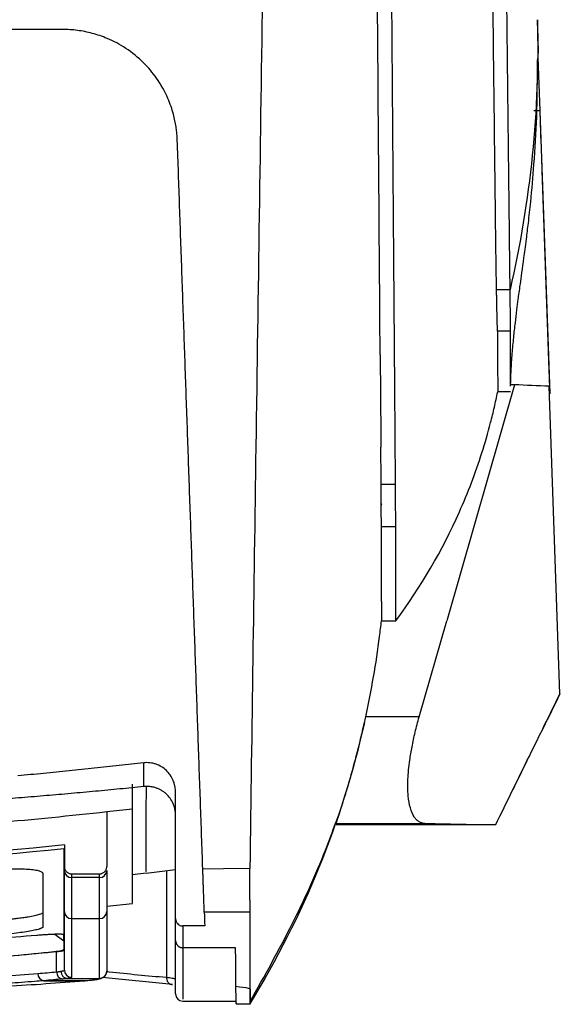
# Model space of a CAD drawing. Header units: millimetres. Extents: x 156812 to 157936, y 112087 to 113571.
# Tile 160 of 204: x 157511 to 157549, y 113111 to 113179. Entities that reach past the tile are written whole.
import ezdxf

# ---------------------------------------------------------------- set-up
doc = ezdxf.new("R2010")
doc.units = ezdxf.units.MM

msp = doc.modelspace()

# ---------------------------------------------------------------- linework, layer by layer
at = {"color": 7, "linetype": 'Continuous', "lineweight": 25}
for p, q in [((157514.405, 113178.673), (157509.796, 113178.673)), ((157514.405, 113178.673), (157514.405, 113178.673)), ((157547.513, 113176.564), (157547.528, 113176.604)), ((157547.542, 113176.714), (157547.672, 113172.993)), ((157547.672, 113172.993), (157547.261, 113173.007)), ((157547.671, 113172.993), (157547.672, 113172.968)), ((157547.672, 113172.968), (157548.359, 113153.287)), ((157522.4, 113170.952), (157522.4, 113170.952)), ((157547.816, 113168.844), (157548.301, 113154.924)), ((157544.654, 113160.54), (157545.601, 113160.54)), ((157545.631, 113157.632), (157544.729, 113157.632)), ((157545.918, 113153.901), (157541.188, 113137.443)), ((157545.918, 113153.901), (157545.622, 113153.901)), ((157545.631, 113153.4), (157544.738, 113153.4)), ((157549.071, 113132.351), (157548.323, 113153.797)), ((157548.359, 113153.287), (157548.341, 113153.287)), ((157548.346, 113153.634), (157548.359, 113153.265)), ((157536.611, 113146.967), (157537.612, 113146.967)), ((157536.607, 113145.543), (157536.618, 113145.543)), ((157536.666, 113145.543), (157536.607, 113145.543)), ((157536.618, 113145.543), (157536.666, 113145.543)), ((157536.63, 113144.007), (157537.632, 113144.007)), ((157536.631, 113137.443), (157537.631, 113137.443)), ((157539.263, 113130.749), (157541.188, 113137.443)), ((157539.263, 113130.749), (157535.534, 113130.749)), ((157522.279, 113116.682), (157522.279, 113125.476)), ((157517.479, 113124.135), (157517.479, 113120.302)), ((157533.479, 113123.307), (157539.654, 113123.307)), ((157533.479, 113123.228), (157543.57, 113123.228)), ((157514.529, 113121.811), (157514.529, 113120.302)), ((157514.479, 113121.539), (157514.529, 113121.539)), ((157515.029, 113119.795), (157516.979, 113119.795)), ((157519.28, 113119.75), (157520.233, 113119.856)), ((157520.233, 113119.855), (157522.279, 113120.108)), ((157521.635, 113120.029), (157521.635, 113112.583)), ((157516.979, 113119.539), (157515.029, 113119.539)), ((157517.479, 113117.942), (157517.479, 113117.942)), ((157517.479, 113117.534), (157519.281, 113117.731)), ((157527.478, 113117.119), (157524.28, 113117.123)), ((157515.029, 113116.678), (157516.979, 113116.678)), ((157524.313, 113116.162), (157522.779, 113116.162)), ((157522.779, 113116.162), (157522.779, 113114.647)), ((157513.851, 113115.6), (157514.479, 113115.126)), ((157514.479, 113115.68), (157514.529, 113115.68)), ((157514.479, 113115.579), (157514.529, 113115.579)), ((157514.479, 113115.577), (157514.529, 113115.577)), ((157522.279, 113111.422), (157522.279, 113115.149)), ((157513.525, 113114.34), (157513.986, 113114.377)), ((157513.986, 113112.961), (157513.986, 113114.377)), ((157526.463, 113114.647), (157522.779, 113114.647)), ((157517.451, 113112.836), (157517.465, 113112.887)), ((157513.1, 113112.348), (157515.929, 113112.348)), ((157513.1, 113112.348), (157513.1, 113112.348)), ((157515.929, 113112.348), (157513.1, 113112.348)), ((157514.752, 113112.5), (157516.978, 113112.5)), ((157515.929, 113112.348), (157515.929, 113112.348)), ((157515.971, 113112.349), (157516.42, 113112.387)), ((157516.919, 113112.477), (157517.08, 113112.506)), ((157522.071, 113112.083), (157517.165, 113112.572)), ((157522.779, 113110.922), (157526.504, 113110.922)), ((157526.497, 113110.724), (157527.506, 113110.724)), ((157527.478, 113110.837), (157527.479, 113110.789))]:
    msp.add_line(p, q, dxfattribs=at)
at = {"color": 144, "linetype": 'Continuous', "lineweight": 18}
msp.add_line((157547.671, 113172.984), (157547.751, 113170.705), dxfattribs=at)
at = {"color": 7, "linetype": 'Continuous', "lineweight": 25, "flags": 128}
for points in [[(157514.479, 113121.539), (157514.485, 113121.539), (157514.491, 113121.54), (157514.497, 113121.541), (157514.504, 113121.541), (157514.51, 113121.542), (157514.516, 113121.543), (157514.522, 113121.543), (157514.529, 113121.544)], [(157527.454, 113120.174), (157525.618, 113120.149), (157524.175, 113120.13)]]:
    msp.add_lwpolyline(points, dxfattribs=at)
at = {"color": 7, "linetype": 'Continuous', "lineweight": 25}
for centre, radius, start, end in [((157515.025, 113120.035), 0.497, 180.40797, 270.40224), ((157516.982, 113120.035), 0.497, 269.59776, 359.59203), ((157515.026, 113117.175), 0.498, 180.25109, 270.24891), ((157516.981, 113117.175), 0.498, 269.75109, 359.74891), ((157513.15, 113112.829), 0.484, 177.82231, 264.03083), ((157513.15, 113112.828), 0.483, 177.77885, 264.07083), ((157514.47, 113112.944), 0.485, 177.94217, 263.921), ((157515.028, 113113.084), 0.5, 180.0443, 270.04423), ((157516.979, 113112.999), 0.499, 269.89948, 0.0296), ((157515.939, 113112.722), 0.375, 268.40009, 274.78996), ((157515.939, 113112.722), 0.375, 268.4424, 274.66378), ((157522.779, 113111.422), 0.5, 180, 270)]:
    msp.add_arc(centre, radius, start, end, dxfattribs=at)
for points, knots in [([(157545.601, 113160.54), (157545.594, 113161.115), (157545.581, 113162.268), (157545.562, 113164.008), (157545.542, 113165.763), (157545.521, 113167.531), (157545.501, 113169.314), (157545.481, 113171.111), (157545.46, 113172.922), (157545.439, 113174.748), (157545.418, 113176.588), (157545.397, 113178.442), (157545.376, 113180.311), (157545.354, 113182.194), (157545.333, 113184.092), (157545.311, 113186.004), (157545.289, 113187.931), (157545.267, 113189.872), (157545.245, 113191.828), (157545.222, 113193.798), (157545.2, 113195.783), (157545.177, 113197.782), (157545.154, 113199.796), (157545.131, 113201.825), (157545.108, 113203.868), (157545.084, 113205.925), (157545.061, 113207.998), (157545.037, 113210.085), (157545.013, 113212.186), (157544.989, 113214.303), (157544.965, 113216.434), (157544.94, 113218.579), (157544.916, 113220.739), (157544.891, 113222.914), (157544.866, 113225.103), (157544.841, 113227.307), (157544.816, 113229.526), (157544.79, 113231.759), (157544.765, 113234.006), (157544.739, 113236.268), (157544.713, 113238.545), (157544.687, 113240.836), (157544.661, 113243.142), (157544.634, 113245.462), (157544.608, 113247.796), (157544.581, 113250.145), (157544.554, 113252.508), (157544.527, 113254.885), (157544.5, 113257.277), (157544.473, 113259.683), (157544.445, 113262.103), (157544.417, 113264.537), (157544.399, 113266.167), (157544.39, 113266.983)], [0, 0, 0, 0, 0.017346, 0.034782, 0.052308, 0.069925, 0.087633, 0.105431, 0.123319, 0.141298, 0.159368, 0.177528, 0.195778, 0.214119, 0.23255, 0.251072, 0.269685, 0.288388, 0.307181, 0.326065, 0.345039, 0.364104, 0.38326, 0.402506, 0.421842, 0.441269, 0.460786, 0.480394, 0.500092, 0.519881, 0.53976, 0.55973, 0.579791, 0.599941, 0.620183, 0.640514, 0.660937, 0.681449, 0.702053, 0.722746, 0.743531, 0.764405, 0.785371, 0.806426, 0.827573, 0.848809, 0.870136, 0.891554, 0.913062, 0.934661, 0.95635, 0.97813, 1, 1, 1, 1]), ([(157544.654, 113160.54), (157544.648, 113160.9), (157544.637, 113161.594), (157544.623, 113162.598), (157544.607, 113163.72), (157544.59, 113165.037), (157544.563, 113167.331), (157544.533, 113169.892), (157544.498, 113172.886), (157544.467, 113175.592), (157544.431, 113178.61), (157544.394, 113181.766), (157544.369, 113183.925), (157544.356, 113185.025)], [0, 0, 0, 0, 0.044945, 0.086678, 0.125161, 0.184499, 0.250257, 0.409284, 0.500292, 0.617636, 0.740035, 0.867489, 1, 1, 1, 1]), ([(157547.528, 113176.604), (157547.56, 113176.69), (157547.574, 113176.986), (157547.564, 113177.935), (157547.541, 113178.588), (157547.5, 113179.354)], [0, 0, 0, 0, 0.5, 0.5, 1, 1, 1, 1]), ([(157514.405, 113178.673), (157513.63, 113178.673), (157512.089, 113178.673), (157509.79, 113178.673), (157507.519, 113178.673), (157505.276, 113178.673), (157503.06, 113178.673), (157500.872, 113178.673), (157498.712, 113178.673), (157496.58, 113178.673), (157494.475, 113178.673), (157492.397, 113178.673), (157490.348, 113178.673), (157487.857, 113178.673), (157484.927, 113178.673), (157481.561, 113178.673), (157478.232, 113178.673), (157474.94, 113178.673), (157471.685, 113178.673), (157468.467, 113178.673), (157465.287, 113178.673), (157463.178, 113178.673), (157462.131, 113178.673)], [0, 0, 0, 0, 0.044771, 0.088982, 0.132635, 0.175731, 0.218269, 0.260252, 0.30168, 0.342554, 0.382875, 0.422645, 0.461864, 0.500534, 0.565573, 0.629854, 0.693383, 0.756167, 0.818213, 0.879528, 0.940122, 1, 1, 1, 1]), ([(157522.4, 113170.952), (157522.396, 113171.037), (157522.388, 113171.225), (157522.361, 113171.535), (157522.314, 113171.902), (157522.237, 113172.324), (157522.124, 113172.797), (157521.962, 113173.319), (157521.626, 113174.179), (157521.033, 113175.238), (157520.038, 113176.42), (157518.878, 113177.366), (157517.801, 113177.942), (157516.998, 113178.248), (157516.48, 113178.405), (157515.96, 113178.527), (157515.439, 113178.611), (157514.922, 113178.664), (157514.576, 113178.67), (157514.405, 113178.673)], [0, 0, 0, 0, 0.021107, 0.04714, 0.078097, 0.113979, 0.154786, 0.200517, 0.251171, 0.387103, 0.502738, 0.633631, 0.751625, 0.795055, 0.837636, 0.879394, 0.920355, 0.960547, 1, 1, 1, 1]), ([(157545.634, 113153.792), (157545.644, 113154.15), (157545.662, 113154.855), (157545.743, 113156.009), (157545.844, 113157.127), (157545.954, 113158.149), (157546.06, 113159.031), (157546.152, 113159.749), (157546.221, 113160.262), (157546.328, 113161.039), (157546.483, 113162.128), (157546.646, 113163.336), (157546.749, 113164.12), (157546.889, 113165.271), (157547.079, 113167.008), (157547.296, 113169.486), (157547.492, 113172.793), (157547.506, 113175.231), (157547.513, 113176.563)], [0, 0, 0, 0, 0.146688, 0.288171, 0.409796, 0.511807, 0.594415, 0.657799, 0.693326, 0.724455, 0.78001, 0.793098, 0.807123, 0.825527, 0.849123, 0.889188, 0.939421, 1, 1, 1, 1]), ([(157524.175, 113120.13), (157524.148, 113120.896), (157524.095, 113122.425), (157524.015, 113124.723), (157523.934, 113127.023), (157523.854, 113129.323), (157523.773, 113131.625), (157523.693, 113133.928), (157523.613, 113136.233), (157523.532, 113138.538), (157523.452, 113140.845), (157523.371, 113143.153), (157523.29, 113145.463), (157523.21, 113147.774), (157523.129, 113150.086), (157523.048, 113152.399), (157522.967, 113154.713), (157522.886, 113157.029), (157522.805, 113159.346), (157522.724, 113161.665), (157522.643, 113163.984), (157522.562, 113166.305), (157522.481, 113168.627), (157522.427, 113170.178), (157522.4, 113170.952)], [0, 0, 0, 0, 0.0461938, 0.0923125, 0.1383566, 0.1843269, 0.2302242, 0.2760491, 0.3218023, 0.3674846, 0.4130967, 0.4586393, 0.5041131, 0.549519, 0.5948575, 0.6401295, 0.6853358, 0.7304769, 0.7755538, 0.8205671, 0.8655176, 0.9104061, 0.9552333, 1, 1, 1, 1]), ([(157547.74, 113171.002), (157547.74, 113171.002), (157547.742, 113170.944), (157547.751, 113170.701), (157547.757, 113170.516), (157547.773, 113170.073), (157547.782, 113169.818), (157547.799, 113169.313), (157547.808, 113169.066), (157547.816, 113168.844)], [0, 0, 0, 0, 0.25, 0.25, 0.5, 0.5, 0.75, 0.75, 1, 1, 1, 1]), ([(157544.729, 113157.632), (157544.729, 113157.641), (157544.728, 113157.659), (157544.726, 113157.696), (157544.723, 113157.742), (157544.721, 113157.795), (157544.718, 113157.855), (157544.715, 113157.922), (157544.712, 113157.995), (157544.709, 113158.074), (157544.706, 113158.159), (157544.703, 113158.249), (157544.7, 113158.343), (157544.698, 113158.442), (157544.693, 113158.628), (157544.687, 113158.94), (157544.679, 113159.339), (157544.673, 113159.691), (157544.667, 113159.963), (157544.661, 113160.206), (157544.656, 113160.401), (157544.655, 113160.501), (157544.654, 113160.54)], [0, 0, 0, 0, 0.0420429, 0.0834965, 0.1243618, 0.1646385, 0.2043254, 0.2434211, 0.2819236, 0.3198313, 0.3571426, 0.3938564, 0.4299719, 0.4654892, 0.5004088, 0.6203628, 0.750425, 0.8154364, 0.8753993, 0.9376398, 0.9755377, 1, 1, 1, 1]), ([(157545.631, 113157.632), (157545.631, 113157.642), (157545.631, 113157.66), (157545.631, 113157.702), (157545.63, 113157.754), (157545.63, 113157.817), (157545.629, 113157.892), (157545.629, 113157.979), (157545.628, 113158.079), (157545.627, 113158.191), (157545.625, 113158.315), (157545.624, 113158.453), (157545.622, 113158.603), (157545.621, 113158.767), (157545.619, 113158.943), (157545.617, 113159.133), (157545.615, 113159.336), (157545.612, 113159.552), (157545.61, 113159.78), (157545.607, 113160.021), (157545.604, 113160.274), (157545.602, 113160.451), (157545.601, 113160.54)], [0, 0, 0, 0, 0.04414, 0.088897, 0.134271, 0.180261, 0.226869, 0.274093, 0.321934, 0.370392, 0.419466, 0.469158, 0.519466, 0.570391, 0.621933, 0.674092, 0.726868, 0.78026, 0.83427, 0.888896, 0.94414, 1, 1, 1, 1]), ([(157544.729, 113157.632), (157544.729, 113157.566), (157544.73, 113157.303), (157544.73, 113156.743), (157544.731, 113156.02), (157544.731, 113155.334), (157544.732, 113154.812), (157544.733, 113154.419), (157544.734, 113154.114), (157544.734, 113153.864), (157544.735, 113153.665), (157544.736, 113153.509), (157544.737, 113153.436), (157544.738, 113153.4)], [0, 0, 0, 0, 0.0281462, 0.111491, 0.2500337, 0.3840967, 0.5000469, 0.5926907, 0.6816071, 0.7667963, 0.8482581, 0.9259927, 1, 1, 1, 1]), ([(157545.631, 113153.792), (157545.631, 113153.902), (157545.631, 113154.239), (157545.631, 113155.459), (157545.631, 113156.908), (157545.631, 113157.632)], [0, 0, 0, 0, 0.196103, 0.598051, 1, 1, 1, 1]), ([(157537.631, 113137.443), (157539.383, 113139.799), (157541.615, 113143.625), (157543.447, 113148.432), (157544.16, 113150.899), (157544.421, 113151.968), (157544.585, 113152.683), (157544.661, 113153.042), (157544.738, 113153.4)], [0, 0, 0, 0, 0.5, 0.75, 0.875, 0.9375, 0.9375, 1, 1, 1, 1]), ([(157537.632, 113144.007), (157537.628, 113144.14), (157537.625, 113144.479), (157537.619, 113145.5), (157537.615, 113146.182), (157537.612, 113146.967)], [0, 0, 0, 0, 0.5, 0.5, 1, 1, 1, 1]), ([(157536.63, 113144.007), (157536.63, 113144.097), (157536.627, 113144.276), (157536.622, 113144.794), (157536.619, 113145.135), (157536.618, 113145.543)], [0, 0, 0, 0, 0.5, 0.5, 1, 1, 1, 1]), ([(157536.631, 113138.793), (157536.631, 113139.339), (157536.631, 113140.401), (157536.631, 113142.064), (157536.63, 113143.001), (157536.63, 113143.496), (157536.63, 113143.75), (157536.63, 113143.879), (157536.63, 113143.935), (157536.63, 113143.972), (157536.63, 113143.987), (157536.63, 113144.007)], [0, 0, 0, 0, 0.5, 0.75, 0.875, 0.9375, 0.96875, 0.984375, 0.992188, 0.992188, 1, 1, 1, 1]), ([(157544.595, 113123.233), (157545.379, 113124.824), (157546.873, 113127.856), (157548.363, 113130.903), (157549.071, 113132.351)], [0, 0, 0, 0, 0.524875, 1, 1, 1, 1]), ([(157545.804, 113125.685), (157546.13, 113126.347), (157547.139, 113128.399), (157548.308, 113130.761), (157549.1, 113132.361)], [0, 0, 0, 0, 0.3226412, 1, 1, 1, 1]), ([(157539.654, 113123.307), (157539.623, 113123.31), (157539.561, 113123.314), (157539.472, 113123.333), (157539.387, 113123.36), (157539.307, 113123.396), (157539.231, 113123.44), (157539.159, 113123.492), (157539.092, 113123.551), (157539.029, 113123.616), (157538.971, 113123.686), (157538.821, 113123.897), (157538.628, 113124.346), (157538.474, 113125.232), (157538.457, 113126.36), (157538.554, 113127.402), (157538.675, 113128.185), (157538.76, 113128.659), (157538.861, 113129.156), (157538.979, 113129.673), (157539.111, 113130.207), (157539.212, 113130.567), (157539.263, 113130.749)], [0, 0, 0, 0, 0.0243802, 0.0483863, 0.0719926, 0.0951744, 0.1179078, 0.1401698, 0.1619388, 0.1831944, 0.2039175, 0.2240906, 0.3505486, 0.4717538, 0.6022597, 0.7341595, 0.7753491, 0.8179513, 0.8618511, 0.9069198, 0.9530183, 1, 1, 1, 1]), ([(157535.44, 113130.326), (157534.663, 113126.881), (157533.601, 113123.5), (157530.935, 113116.959), (157529.331, 113113.798), (157527.479, 113110.789)], [0, 0, 0, 0, 0.5, 0.5, 1, 1, 1, 1]), ([(157533.479, 113123.307), (157533.479, 113123.31), (157533.479, 113123.314), (157533.484, 113123.331), (157533.492, 113123.356), (157533.502, 113123.39), (157533.516, 113123.433), (157533.533, 113123.484), (157533.552, 113123.544), (157533.575, 113123.613), (157533.6, 113123.69), (157533.628, 113123.776), (157533.705, 113124.01), (157533.858, 113124.484), (157534.13, 113125.352), (157534.442, 113126.402), (157534.71, 113127.365), (157534.912, 113128.134), (157535.046, 113128.66), (157535.179, 113129.201), (157535.311, 113129.757), (157535.397, 113130.135), (157535.44, 113130.326)], [0, 0, 0, 0, 0.022875, 0.045622, 0.068274, 0.090866, 0.113433, 0.136007, 0.158623, 0.181315, 0.204116, 0.227057, 0.25017, 0.374836, 0.500019, 0.624315, 0.749886, 0.799694, 0.849393, 0.899195, 0.949323, 1, 1, 1, 1]), ([(157520.056, 113127.537), (157519.486, 113127.472), (157518.338, 113127.34), (157516.605, 113127.152), (157514.85, 113126.971), (157513.072, 113126.796), (157511.879, 113126.686), (157511.278, 113126.631)], [0, 0, 0, 0, 0.195127, 0.392689, 0.592688, 0.795125, 1, 1, 1, 1]), ([(157522.279, 113125.476), (157522.278, 113125.517), (157522.276, 113125.618), (157522.258, 113125.797), (157522.211, 113126.032), (157522.107, 113126.344), (157521.923, 113126.682), (157521.643, 113127.012), (157521.309, 113127.272), (157520.979, 113127.428), (157520.703, 113127.507), (157520.485, 113127.543), (157520.268, 113127.555), (157520.126, 113127.543), (157520.056, 113127.537)], [0, 0, 0, 0, 0.0371261, 0.090383, 0.1609461, 0.250029, 0.3829635, 0.4998059, 0.6291507, 0.7495997, 0.813804, 0.8771183, 0.9392623, 1, 1, 1, 1]), ([(157520.075, 113125.883), (157519.514, 113125.826), (157518.388, 113125.712), (157516.693, 113125.551), (157514.988, 113125.395), (157513.273, 113125.247), (157511.548, 113125.104), (157510.394, 113125.015), (157509.816, 113124.971)], [0, 0, 0, 0, 0.164338, 0.329604, 0.495799, 0.662928, 0.830994, 1, 1, 1, 1]), ([(157519.279, 113124.338), (157519.279, 113124.571), (157519.28, 113124.959), (157519.281, 113125.404), (157519.281, 113125.713), (157519.281, 113125.876), (157519.282, 113126.041)], [0, 0, 0, 0, 0.5, 0.75, 0.75, 1, 1, 1, 1]), ([(157522.279, 113123.889), (157522.278, 113123.936), (157522.276, 113124.029), (157522.261, 113124.168), (157522.237, 113124.305), (157522.204, 113124.44), (157522.16, 113124.573), (157522.073, 113124.789), (157521.911, 113125.074), (157521.677, 113125.334), (157521.46, 113125.511), (157521.285, 113125.625), (157521.099, 113125.721), (157520.881, 113125.806), (157520.632, 113125.869), (157520.354, 113125.901), (157520.168, 113125.889), (157520.075, 113125.883)], [0, 0, 0, 0, 0.042042, 0.083682, 0.125124, 0.166572, 0.208232, 0.250305, 0.375032, 0.499865, 0.56201, 0.6247, 0.687315, 0.749684, 0.833568, 0.916444, 1, 1, 1, 1]), ([(157520.234, 113119.993), (157520.233, 113119.959), (157520.228, 113119.846), (157520.228, 113120.867), (157520.231, 113122.769), (157520.239, 113124.912), (157520.242, 113125.883)], [0, 0, 0, 0, 0.129392, 0.437103, 0.744813, 1, 1, 1, 1]), ([(157519.279, 113117.751), (157519.279, 113117.82), (157519.279, 113117.963), (157519.279, 113119.239), (157519.279, 113121.251), (157519.279, 113123.309), (157519.279, 113124.338)], [0, 0, 0, 0, 0.237223, 0.491484, 0.745743, 1, 1, 1, 1]), ([(157527.478, 113110.889), (157528.485, 113112.687), (157530.419, 113116.14), (157532.334, 113120.368), (157533.215, 113122.736), (157533.455, 113123.38)], [0, 0, 0, 0, 0.441645, 0.8482219, 1, 1, 1, 1]), ([(157542.527, 113123.233), (157542.871, 113123.23), (157543.558, 113123.225), (157544.249, 113123.23), (157544.595, 113123.233)], [0, 0, 0, 0, 0.499813, 1, 1, 1, 1]), ([(157514.529, 113121.811), (157502.885, 113120.632), (157491.182, 113120.041), (157467.775, 113120.041), (157456.072, 113120.632), (157444.429, 113121.811)], [0, 0, 0, 0, 0.5, 0.5, 1, 1, 1, 1]), ([(157514.479, 113121.539), (157502.851, 113120.37), (157491.165, 113119.784), (157467.792, 113119.784), (157456.106, 113120.37), (157444.479, 113121.539)], [0, 0, 0, 0, 0.5, 0.5, 1, 1, 1, 1]), ([(157514.529, 113120.302), (157514.529, 113120.281), (157514.531, 113120.237), (157514.544, 113120.172), (157514.568, 113120.099), (157514.609, 113120.02), (157514.671, 113119.943), (157514.747, 113119.879), (157514.834, 113119.832), (157514.929, 113119.801), (157514.995, 113119.797), (157515.029, 113119.795)], [0, 0, 0, 0, 0.0827767, 0.1659132, 0.2507819, 0.3745798, 0.4998999, 0.6225855, 0.7492903, 0.8746982, 1, 1, 1, 1]), ([(157516.979, 113119.795), (157517, 113119.796), (157517.044, 113119.798), (157517.109, 113119.812), (157517.182, 113119.837), (157517.259, 113119.879), (157517.335, 113119.942), (157517.397, 113120.019), (157517.443, 113120.107), (157517.473, 113120.203), (157517.477, 113120.269), (157517.479, 113120.302)], [0, 0, 0, 0, 0.082524, 0.165599, 0.250713, 0.374359, 0.499827, 0.622209, 0.749106, 0.874399, 1, 1, 1, 1]), ([(157509.528, 113120.071), (157509.594, 113120.077), (157509.726, 113120.088), (157509.922, 113120.101), (157510.116, 113120.114), (157510.308, 113120.124), (157510.498, 113120.132), (157510.686, 113120.139), (157511.023, 113120.148), (157511.49, 113120.149), (157512.022, 113120.125), (157512.461, 113120.08), (157512.73, 113120.023), (157512.884, 113119.969), (157512.967, 113119.924), (157513.018, 113119.876), (157513.025, 113119.841), (157513.028, 113119.823)], [0, 0, 0, 0, 0.036091, 0.071873, 0.107461, 0.142974, 0.178528, 0.214242, 0.250232, 0.374984, 0.499813, 0.624403, 0.749312, 0.812146, 0.874468, 0.936885, 1, 1, 1, 1]), ([(157524.28, 113117.123), (157524.28, 113117.133), (157524.279, 113117.153), (157524.277, 113117.194), (157524.276, 113117.241), (157524.274, 113117.298), (157524.272, 113117.362), (157524.267, 113117.489), (157524.259, 113117.711), (157524.247, 113118.057), (157524.234, 113118.438), (157524.222, 113118.795), (157524.21, 113119.137), (157524.199, 113119.452), (157524.187, 113119.781), (157524.179, 113120.014), (157524.175, 113120.13)], [0, 0, 0, 0, 0.040104, 0.080107, 0.120064, 0.160032, 0.200067, 0.240225, 0.369898, 0.499784, 0.605412, 0.711246, 0.783569, 0.855582, 0.927615, 1, 1, 1, 1]), ([(157527.478, 113117.119), (157527.478, 113117.13), (157527.478, 113117.152), (157527.478, 113117.196), (157527.478, 113117.251), (157527.477, 113117.315), (157527.476, 113117.39), (157527.475, 113117.475), (157527.473, 113117.571), (157527.471, 113117.676), (157527.469, 113117.791), (157527.467, 113117.916), (157527.464, 113118.05), (157527.461, 113118.194), (157527.456, 113118.393), (157527.451, 113118.66), (157527.448, 113119.006), (157527.447, 113119.376), (157527.449, 113119.764), (157527.453, 113120.038), (157527.454, 113120.174)], [0, 0, 0, 0, 0.042583, 0.085542, 0.128849, 0.172469, 0.21637, 0.260516, 0.30487, 0.349395, 0.394052, 0.438801, 0.483604, 0.52842, 0.573208, 0.660071, 0.746448, 0.832065, 0.916663, 1, 1, 1, 1]), ([(157513.028, 113117.099), (157513.027, 113117.092), (157513.026, 113117.079), (157513.015, 113117.061), (157512.997, 113117.046), (157512.969, 113117.035), (157512.906, 113116.999), (157512.756, 113116.945), (157512.457, 113116.87), (157512.125, 113116.805), (157511.862, 113116.761), (157511.702, 113116.737), (157511.518, 113116.712), (157511.311, 113116.686), (157511.078, 113116.658), (157510.818, 113116.63), (157510.531, 113116.6), (157510.219, 113116.569), (157509.881, 113116.537), (157509.648, 113116.516), (157509.528, 113116.505)], [0, 0, 0, 0, 0.028155, 0.05671, 0.085728, 0.11528, 0.154493, 0.250083, 0.375336, 0.499654, 0.534464, 0.572802, 0.614481, 0.65929, 0.707377, 0.75903, 0.814327, 0.872857, 0.934504, 1, 1, 1, 1]), ([(157514.529, 113113.084), (157514.529, 113113.492), (157514.529, 113114.031), (157514.529, 113115.389), (157514.529, 113116.207), (157514.529, 113117.173)], [0, 0, 0, 0, 0.5, 0.5, 1, 1, 1, 1]), ([(157522.279, 113116.682), (157522.28, 113116.655), (157522.282, 113116.602), (157522.299, 113116.525), (157522.327, 113116.453), (157522.366, 113116.384), (157522.428, 113116.307), (157522.516, 113116.23), (157522.642, 113116.172), (157522.733, 113116.165), (157522.779, 113116.162)], [0, 0, 0, 0, 0.1026774, 0.2017513, 0.2993194, 0.3975757, 0.4986695, 0.6700578, 0.8323336, 1, 1, 1, 1]), ([(157501.039, 113114.765), (157501.279, 113114.778), (157501.52, 113114.79), (157502.001, 113114.816), (157502.723, 113114.855), (157504.408, 113114.952), (157507.776, 113115.161), (157510.66, 113115.371), (157512.582, 113115.524)], [0, 0, 0, 0, 0.0625, 0.0625, 0.125, 0.25, 0.5, 1, 1, 1, 1]), ([(157513.028, 113116.091), (157513.027, 113116.085), (157513.025, 113116.072), (157513.008, 113116.052), (157512.981, 113116.032), (157512.943, 113116.01), (157512.894, 113115.989), (157512.834, 113115.966), (157512.705, 113115.924), (157512.458, 113115.861), (157512.02, 113115.778), (157511.489, 113115.697), (157510.981, 113115.633), (157510.549, 113115.587), (157510.215, 113115.554), (157509.873, 113115.524), (157509.643, 113115.507), (157509.528, 113115.498)], [0, 0, 0, 0, 0.0359871, 0.0717054, 0.1072664, 0.1427834, 0.1783699, 0.2141387, 0.2502011, 0.3749996, 0.4998363, 0.6246358, 0.7493351, 0.8123746, 0.8747546, 0.9370908, 1, 1, 1, 1]), ([(157512.582, 113115.524), (157512.635, 113115.529), (157512.738, 113115.537), (157512.891, 113115.548), (157513.041, 113115.559), (157513.242, 113115.572), (157513.487, 113115.586), (157513.769, 113115.599), (157513.982, 113115.605), (157514.134, 113115.606), (157514.247, 113115.605), (157514.349, 113115.6), (157514.434, 113115.592), (157514.464, 113115.584), (157514.479, 113115.579)], [0, 0, 0, 0, 0.064131, 0.126812, 0.188206, 0.248487, 0.377372, 0.498306, 0.62374, 0.687211, 0.74873, 0.832511, 0.915506, 1, 1, 1, 1]), ([(157514.479, 113115.126), (157514.479, 113115.006), (157514.479, 113114.832), (157514.479, 113114.631), (157514.479, 113114.544), (157514.479, 113114.508), (157514.48, 113114.501), (157514.473, 113114.487), (157514.452, 113114.465), (157514.357, 113114.43), (157514.208, 113114.404), (157514.018, 113114.378), (157513.896, 113114.366), (157513.545, 113114.329), (157512.845, 113114.257), (157511.237, 113114.093), (157508.087, 113113.784), (157505.296, 113113.53), (157503.313, 113113.359), (157503.138, 113113.344), (157503.079, 113113.339), (157502.963, 113113.329), (157502.906, 113113.323), (157502.598, 113113.299), (157501.977, 113113.264), (157500.967, 113113.236), (157500.296, 113113.227), (157499.839, 113113.223), (157499.606, 113113.222), (157497.488, 113113.222), (157495.605, 113113.222), (157493.723, 113113.222)], [0, 0, 0, 0, 0.125, 0.1875, 0.21875, 0.21875, 0.226563, 0.226563, 0.234375, 0.25, 0.265625, 0.265625, 0.28125, 0.28125, 0.3125, 0.375, 0.5, 0.75, 0.765625, 0.765625, 0.773438, 0.773438, 0.78125, 0.78125, 0.8125, 0.84375, 0.859375, 0.859375, 0.875, 0.875, 1, 1, 1, 1]), ([(157522.279, 113115.149), (157522.279, 113115.126), (157522.281, 113115.08), (157522.296, 113115.013), (157522.318, 113114.95), (157522.347, 113114.893), (157522.382, 113114.842), (157522.421, 113114.797), (157522.464, 113114.758), (157522.508, 113114.726), (157522.554, 113114.7), (157522.601, 113114.679), (157522.647, 113114.664), (157522.692, 113114.654), (157522.736, 113114.648), (157522.765, 113114.648), (157522.779, 113114.647)], [0, 0, 0, 0, 0.089643, 0.176478, 0.260506, 0.341727, 0.420144, 0.495757, 0.568568, 0.638579, 0.705793, 0.770211, 0.831838, 0.890675, 0.946728, 1, 1, 1, 1]), ([(157503.08, 113113.491), (157503.132, 113113.494), (157503.386, 113113.508), (157503.856, 113113.536), (157504.532, 113113.578), (157505.588, 113113.649), (157507.088, 113113.76), (157509.1, 113113.925), (157511.173, 113114.111), (157512.756, 113114.264), (157513.743, 113114.362), (157514.446, 113114.432), (157514.459, 113114.495), (157514.467, 113114.537)], [0, 0, 0, 0, 0.012546, 0.061323, 0.116524, 0.17805, 0.320703, 0.484741, 0.672161, 0.830398, 0.872648, 0.915716, 1, 1, 1, 1]), ([(157513.986, 113114.377), (157514.02, 113114.381), (157514.089, 113114.388), (157514.18, 113114.399), (157514.261, 113114.411), (157514.331, 113114.422), (157514.405, 113114.437), (157514.471, 113114.455), (157514.519, 113114.476), (157514.525, 113114.49), (157514.529, 113114.497)], [0, 0, 0, 0, 0.099859, 0.199335, 0.29871, 0.398269, 0.498295, 0.664643, 0.831448, 1, 1, 1, 1]), ([(157522.779, 113114.647), (157522.779, 113113.859), (157522.779, 113112.194), (157522.779, 113111.045), (157522.779, 113111.049), (157522.779, 113111.051)], [0, 0, 0, 0, 0.352337, 0.744366, 1, 1, 1, 1]), ([(157526.497, 113110.772), (157526.497, 113110.757), (157526.498, 113110.662), (157526.494, 113111.137), (157526.484, 113112.279), (157526.47, 113113.858), (157526.463, 113114.647)], [0, 0, 0, 0, 0.0530296, 0.3352028, 0.6677093, 1, 1, 1, 1]), ([(157502.895, 113112.257), (157504.525, 113112.317), (157506.153, 113112.398), (157508.596, 113112.545), (157509.41, 113112.599), (157511.039, 113112.716), (157511.853, 113112.781), (157512.667, 113112.847)], [0, 0, 0, 0, 0.5, 0.5, 0.75, 0.75, 1, 1, 1, 1]), ([(157513.986, 113112.961), (157514.013, 113112.964), (157514.069, 113112.97), (157514.145, 113112.979), (157514.218, 113112.989), (157514.261, 113112.995), (157514.282, 113112.999)], [0, 0, 0, 0, 0.238492, 0.484656, 0.738492, 1, 1, 1, 1]), ([(157514.282, 113112.999), (157514.304, 113113.003), (157514.35, 113113.011), (157514.408, 113113.023), (157514.458, 113113.037), (157514.497, 113113.051), (157514.523, 113113.067), (157514.527, 113113.078), (157514.529, 113113.084)], [0, 0, 0, 0, 0.142274, 0.294306, 0.456094, 0.62764, 0.808942, 1, 1, 1, 1]), ([(157514.282, 113112.999), (157514.283, 113112.941), (157514.294, 113112.878), (157514.341, 113112.756), (157514.377, 113112.698), (157514.468, 113112.6), (157514.524, 113112.562), (157514.638, 113112.512), (157514.697, 113112.501), (157514.752, 113112.5)], [0, 0, 0, 0, 0.25, 0.25, 0.5, 0.5, 0.75, 0.75, 1, 1, 1, 1]), ([(157517.479, 113113), (157517.479, 113112.941), (157517.468, 113112.878), (157517.419, 113112.755), (157517.381, 113112.696), (157517.283, 113112.599), (157517.224, 113112.56), (157517.101, 113112.512), (157517.037, 113112.501), (157516.979, 113112.501)], [0, 0, 0, 0, 0.25, 0.25, 0.5, 0.5, 0.75, 0.75, 1, 1, 1, 1]), ([(157517.473, 113112.992), (157517.533, 113112.985), (157518.919, 113112.827), (157520.307, 113112.702), (157521.635, 113112.583)], [0, 0, 0, 0, 0.042714, 1, 1, 1, 1]), ([(157513.1, 113112.348), (157512.882, 113112.33), (157512.068, 113112.263), (157510.44, 113112.138), (157508.215, 113111.991), (157506.205, 113111.882), (157504.576, 113111.806), (157503.761, 113111.774), (157503.328, 113111.757)], [0, 0, 0, 0, 0.066859, 0.250004, 0.500004, 0.75, 0.867092, 1, 1, 1, 1]), ([(157505.108, 113111.72), (157505.505, 113111.734), (157506.502, 113111.768), (157508.306, 113111.845), (157510.615, 113111.966), (157513.224, 113112.132), (157515.027, 113112.276), (157515.929, 113112.348)], [0, 0, 0, 0, 0.109842, 0.276508, 0.5, 0.749997, 1, 1, 1, 1]), ([(157514.752, 113112.5), (157514.729, 113112.496), (157514.682, 113112.49), (157514.602, 113112.48), (157514.516, 113112.471), (157514.451, 113112.465), (157514.419, 113112.462)], [0, 0, 0, 0, 0.249521, 0.499165, 0.749221, 1, 1, 1, 1]), ([(157515.029, 113112.585), (157515.029, 113112.57), (157515.005, 113112.555), (157514.936, 113112.534), (157514.907, 113112.527), (157514.838, 113112.513), (157514.797, 113112.506), (157514.752, 113112.5)], [0, 0, 0, 0, 0.5, 0.5, 0.75, 0.75, 1, 1, 1, 1]), ([(157516.371, 113112.385), (157516.403, 113112.388), (157516.466, 113112.394), (157516.551, 113112.403), (157516.643, 113112.413), (157516.737, 113112.425), (157516.833, 113112.441), (157516.909, 113112.458), (157516.963, 113112.478), (157516.973, 113112.492), (157516.978, 113112.5)], [0, 0, 0, 0, 0.087341, 0.170831, 0.250424, 0.378478, 0.500232, 0.659474, 0.825855, 1, 1, 1, 1]), ([(157521.635, 113112.582), (157521.634, 113112.523), (157521.642, 113112.458), (157521.683, 113112.333), (157521.716, 113112.274), (157521.801, 113112.176), (157521.853, 113112.138), (157521.962, 113112.091), (157522.019, 113112.082), (157522.071, 113112.083)], [0, 0, 0, 0, 0.25, 0.25, 0.5, 0.5, 0.75, 0.75, 1, 1, 1, 1]), ([(157521.635, 113112.582), (157521.68, 113112.578), (157521.793, 113112.566), (157521.963, 113112.544), (157522.096, 113112.522), (157522.188, 113112.5), (157522.246, 113112.481), (157522.275, 113112.463), (157522.278, 113112.452), (157522.279, 113112.448)], [0, 0, 0, 0, 0.110103, 0.276762, 0.499925, 0.612343, 0.749889, 0.920403, 1, 1, 1, 1]), ([(157526.485, 113111.958), (157526.825, 113111.917), (157527.55, 113111.829), (157527.465, 113111.706), (157527.483, 113111.588), (157527.477, 113111.465), (157527.479, 113111.345), (157527.478, 113111.226), (157527.478, 113111.118), (157527.478, 113111.01), (157527.478, 113110.951), (157527.478, 113110.921)], [0, 0, 0, 0, 0.089641, 0.191307, 0.265764, 0.36565, 0.495714, 0.59056, 0.720516, 0.856996, 1, 1, 1, 1])]:
    msp.add_open_spline(points, degree=3, knots=knots, dxfattribs=at)
for points in [[(157528.384, 113185.025), (157528.227, 113174.09), (157528.071, 113163.288), (157527.918, 113152.637)], [(157536.543, 113155.975), (157536.471, 113165.497), (157536.397, 113175.187), (157536.322, 113185.025)], [(157537.57, 113152.643), (157537.487, 113163.234), (157537.404, 113174.037), (157537.321, 113185.025)], [(157547.5, 113179.354), (157547.66, 113173.039), (157547.02, 113166.705), (157545.601, 113160.54)], [(157536.543, 113155.975), (157536.559, 113153.822), (157536.576, 113151.678), (157536.592, 113149.543)], [(157548.301, 113154.924), (157548.318, 113154.436), (157548.334, 113153.978), (157548.346, 113153.634)], [(157548.323, 113153.797), (157547.519, 113153.822), (157546.717, 113153.857), (157545.918, 113153.901)], [(157548.323, 113153.797), (157548.323, 113153.794), (157548.324, 113153.791), (157548.324, 113153.788)], [(157548.341, 113153.287), (157548.341, 113153.28), (157548.342, 113153.273), (157548.342, 113153.268)], [(157548.359, 113153.265), (157548.359, 113153.271), (157548.359, 113153.278), (157548.359, 113153.287)], [(157527.918, 113152.637), (157527.904, 113151.604), (157527.889, 113150.573), (157527.874, 113149.543)], [(157537.593, 113149.544), (157537.586, 113150.575), (157537.578, 113151.608), (157537.57, 113152.643)], [(157527.874, 113149.543), (157527.732, 113139.616), (157527.592, 113129.821), (157527.454, 113120.174)], [(157536.611, 113146.967), (157536.605, 113147.824), (157536.598, 113148.683), (157536.592, 113149.543)], [(157537.612, 113146.967), (157537.606, 113147.825), (157537.6, 113148.683), (157537.593, 113149.544)], [(157536.618, 113145.626), (157536.616, 113146.021), (157536.615, 113146.474), (157536.611, 113146.967)], [(157536.607, 113145.543), (157536.611, 113145.571), (157536.614, 113145.598), (157536.618, 113145.626)], [(157536.618, 113145.626), (157536.634, 113145.598), (157536.65, 113145.57), (157536.666, 113145.543)], [(157537.631, 113137.443), (157537.631, 113137.686), (157537.631, 113139.881), (157537.632, 113144.007)], [(157536.631, 113138.793), (157536.631, 113137.996), (157536.631, 113137.546), (157536.631, 113137.443)], [(157536.5, 113136.343), (157536.547, 113136.709), (157536.59, 113137.076), (157536.631, 113137.443)], [(157535.534, 113130.749), (157535.938, 113132.598), (157536.261, 113134.465), (157536.5, 113136.343)], [(157535.44, 113130.326), (157535.472, 113130.466), (157535.503, 113130.608), (157535.534, 113130.749)], [(157520.075, 113125.883), (157520.069, 113126.347), (157520.063, 113126.898), (157520.056, 113127.537)], [(157509.822, 113123.375), (157512.377, 113123.6), (157514.929, 113123.853), (157517.479, 113124.135)], [(157517.479, 113124.135), (157518.079, 113124.201), (157518.679, 113124.269), (157519.279, 113124.338)], [(157542.527, 113123.233), (157541.563, 113123.244), (157540.605, 113123.268), (157539.654, 113123.307)], [(157514.479, 113121.539), (157514.479, 113118.906), (157514.479, 113116.951), (157514.479, 113115.68)], [(157513.028, 113119.823), (157513.028, 113118.285), (157513.028, 113117.04), (157513.028, 113116.091)], [(157514.529, 113117.173), (157514.529, 113118.014), (157514.529, 113118.965), (157514.529, 113120.032)], [(157515.029, 113119.795), (157515.029, 113119.709), (157515.029, 113119.624), (157515.029, 113119.539)], [(157516.979, 113119.539), (157516.979, 113119.624), (157516.979, 113119.709), (157516.979, 113119.795)], [(157517.479, 113120.032), (157517.479, 113118.965), (157517.479, 113118.014), (157517.479, 113117.173)], [(157515.029, 113119.539), (157515.029, 113118.471), (157515.029, 113117.519), (157515.029, 113116.678)], [(157516.979, 113116.678), (157516.979, 113117.519), (157516.979, 113118.471), (157516.979, 113119.539)], [(157517.479, 113117.173), (157517.479, 113115.174), (157517.479, 113113.807), (157517.479, 113113)], [(157524.28, 113117.123), (157524.291, 113116.79), (157524.302, 113116.47), (157524.313, 113116.162)], [(157527.479, 113110.789), (157527.478, 113111.175), (157527.478, 113113.29), (157527.478, 113117.119)], [(157515.029, 113116.678), (157515.029, 113114.744), (157515.029, 113113.401), (157515.029, 113112.585)], [(157516.979, 113112.501), (157516.979, 113113.308), (157516.979, 113114.677), (157516.979, 113116.678)], [(157522.279, 113115.149), (157522.279, 113115.618), (157522.279, 113116.129), (157522.279, 113116.682)], [(157514.479, 113115.68), (157514.479, 113115.646), (157514.479, 113115.612), (157514.479, 113115.579)], [(157514.479, 113115.579), (157514.479, 113115.583), (157514.479, 113115.583), (157514.479, 113115.577)], [(157514.479, 113115.126), (157514.479, 113115.27), (157514.479, 113115.419), (157514.479, 113115.577)], [(157512.667, 113112.847), (157513.107, 113112.884), (157513.546, 113112.922), (157513.986, 113112.961)], [(157514.419, 113112.462), (157513.979, 113112.423), (157513.54, 113112.384), (157513.1, 113112.348)], [(157515.929, 113112.348), (157516.076, 113112.36), (157516.224, 113112.372), (157516.371, 113112.385)], [(157516.978, 113112.5), (157516.978, 113112.5), (157516.978, 113112.501), (157516.979, 113112.501)]]:
    msp.add_open_spline(points, degree=3, dxfattribs=at)

doc.saveas('drawing.dxf')
